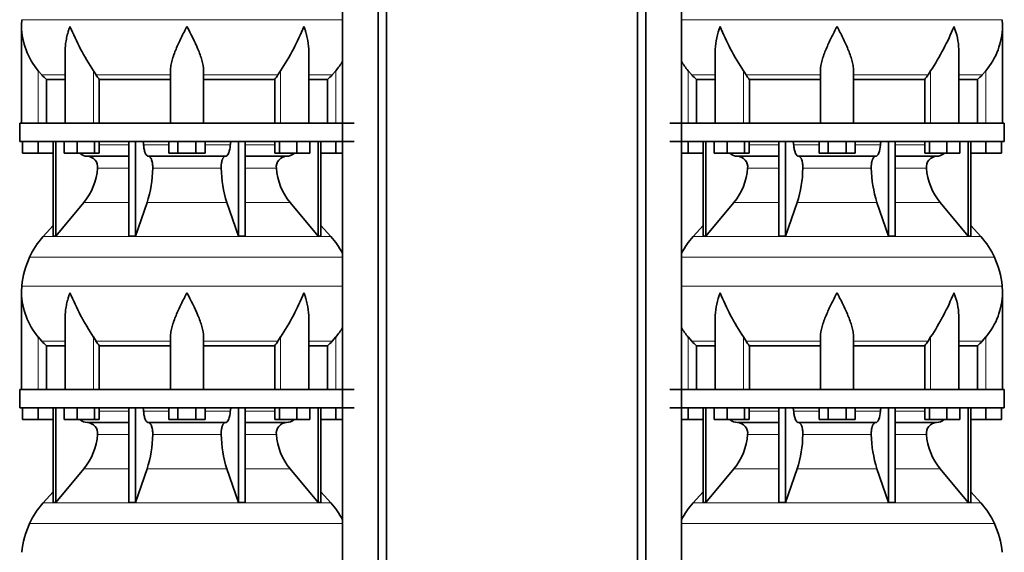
# Model space of a CAD drawing. Header units: millimetres. Extents: x 166 to 773, y -4101 to 2521.
# Tile 27 of 30: x 171 to 707, y 1609 to 1899. Entities that reach past the tile are written whole.
import ezdxf

# ---------------------------------------------------------------- set-up
doc = ezdxf.new("R2010")
doc.units = ezdxf.units.MM
doc.layers.add('LOW_134-20', color=7, linetype='Continuous')
doc.layers.add('VSI134_DIFFUSORE', color=7, linetype='Continuous')

# ---------------------------------------------------------------- blocks, each defined once
blk = doc.blocks.new('SE')
at = {"layer": 'LOW_134-20', "color": 7, "linetype": 'Continuous', "lineweight": 35}
for p, q in [((346.64, 2007.18), (346.64, -909.32)), ((366.02, -909.32), (366.02, 2007.18)), ((370.57, -909.32), (370.57, 2007.18)), ((346.57, 1977.18), (346.57, 1842.18)), ((346.57, 1832.18), (346.57, 1697.18)), ((346.57, 1687.18), (346.57, 1552.18))]:
    blk.add_line(p, q, dxfattribs=at)
at = {"layer": 'VSI134_DIFFUSORE', "color": 4, "linetype": 'Continuous', "lineweight": 9}
for p, q in [((172.18, 1898.54), (346.57, 1898.54)), ((181.01, 1842.18), (181.01, 1870.78)), ((211.09, 1842.18), (211.09, 1870.78)), ((312.92, 1842.18), (312.92, 1870.78)), ((343.01, 1842.18), (343.01, 1870.78)), ((183.02, 1868.48), (195.73, 1868.48)), ((212.52, 1868.48), (253.01, 1868.48)), ((271.01, 1868.48), (311.5, 1868.48)), ((328.28, 1868.48), (340.99, 1868.48)), ((214.21, 1830.41), (230.31, 1830.41)), ((238.43, 1830.41), (252.19, 1830.41)), ((271.82, 1830.41), (285.58, 1830.41)), ((293.7, 1830.41), (309.8, 1830.41)), ((230.31, 1817.64), (213.38, 1817.64)), ((280.62, 1817.64), (243.39, 1817.64)), ((310.63, 1817.64), (293.7, 1817.64)), ((205.86, 1798.94), (230.31, 1798.94)), ((240.28, 1798.94), (283.73, 1798.94)), ((293.7, 1798.94), (318.15, 1798.94)), ((183.71, 1780.43), (340.3, 1780.43)), ((346.57, 1769.17), (176.34, 1769.17)), ((172.18, 1753.54), (346.57, 1753.54)), ((181.01, 1697.18), (181.01, 1725.78)), ((211.09, 1697.18), (211.09, 1725.78)), ((312.92, 1697.18), (312.92, 1725.78)), ((343.01, 1697.18), (343.01, 1725.78)), ((183.02, 1723.48), (195.73, 1723.48)), ((212.52, 1723.48), (253.01, 1723.48)), ((271.01, 1723.48), (311.5, 1723.48)), ((328.28, 1723.48), (340.99, 1723.48)), ((214.21, 1685.41), (230.31, 1685.41)), ((238.43, 1685.41), (252.19, 1685.41)), ((271.82, 1685.41), (285.58, 1685.41)), ((293.7, 1685.41), (309.8, 1685.41)), ((230.31, 1672.64), (213.38, 1672.64)), ((280.62, 1672.64), (243.39, 1672.64)), ((310.63, 1672.64), (293.7, 1672.64)), ((205.86, 1653.94), (230.31, 1653.94)), ((240.28, 1653.94), (283.73, 1653.94)), ((293.7, 1653.94), (318.15, 1653.94)), ((183.71, 1635.43), (340.3, 1635.43)), ((346.57, 1624.17), (176.34, 1624.17))]:
    blk.add_line(p, q, dxfattribs=at)
at = {"layer": 'VSI134_DIFFUSORE', "color": 7, "linetype": 'Continuous', "lineweight": 35}
for p, q in [((172.01, 1894.92), (172.01, 1842.18)), ((195.73, 1881.54), (195.73, 1842.18)), ((328.28, 1842.18), (328.28, 1881.54)), ((183.02, 1868.48), (181.01, 1870.78)), ((212.52, 1868.48), (211.09, 1870.78)), ((253.01, 1842.18), (253.01, 1870.78)), ((271.01, 1842.18), (271.01, 1870.78)), ((312.92, 1870.78), (311.5, 1868.48)), ((343.01, 1870.78), (340.99, 1868.48)), ((185.53, 1866.04), (195.73, 1866.04)), ((185.53, 1842.18), (185.53, 1866.04)), ((214.3, 1866.04), (253.01, 1866.04)), ((214.3, 1842.18), (214.3, 1866.04)), ((271.01, 1866.04), (309.72, 1866.04)), ((309.72, 1866.04), (309.72, 1842.18)), ((328.28, 1866.04), (338.48, 1866.04)), ((338.48, 1866.04), (338.48, 1842.18)), ((353.01, 1842.18), (171.01, 1842.18)), ((171.01, 1842.18), (171.01, 1832.18)), ((171.01, 1832.18), (353.01, 1832.18)), ((172.51, 1825.78), (172.51, 1832.18)), ((172.51, 1825.78), (172.51, 1832.18)), ((181.01, 1825.78), (181.01, 1832.18)), ((189.18, 1832.18), (189.18, 1780.73)), ((190.71, 1832.18), (190.71, 1780.73)), ((195.25, 1825.78), (195.25, 1832.18)), ((202.19, 1825.78), (202.19, 1832.18)), ((211.67, 1825.78), (211.67, 1832.18)), ((214.21, 1825.78), (214.21, 1832.18)), ((230.31, 1832.18), (230.31, 1780.73)), ((234, 1832.18), (234, 1780.73)), ((252.19, 1825.78), (252.19, 1832.18)), ((257.1, 1825.78), (257.1, 1832.18)), ((266.91, 1825.78), (266.91, 1832.18)), ((271.82, 1825.78), (271.82, 1832.18)), ((290.01, 1832.18), (290.01, 1780.73)), ((293.7, 1832.18), (293.7, 1780.73)), ((309.8, 1825.78), (309.8, 1832.18)), ((312.34, 1825.78), (312.34, 1832.18)), ((321.82, 1825.78), (321.82, 1832.18)), ((328.76, 1825.78), (328.76, 1832.18)), ((333.3, 1832.18), (333.3, 1780.73)), ((334.83, 1832.18), (334.83, 1780.73)), ((343.01, 1825.78), (343.01, 1832.18)), ((181.01, 1825.78), (172.51, 1825.78)), ((189.18, 1825.78), (181.01, 1825.78)), ((202.19, 1825.78), (195.25, 1825.78)), ((211.67, 1825.78), (202.19, 1825.78)), ((207.83, 1824.18), (230.31, 1824.18)), ((214.21, 1825.78), (211.67, 1825.78)), ((241.1, 1824.18), (282.91, 1824.18)), ((257.1, 1825.78), (252.19, 1825.78)), ((266.91, 1825.78), (257.1, 1825.78)), ((271.82, 1825.78), (266.91, 1825.78)), ((293.7, 1824.18), (316.18, 1824.18)), ((312.34, 1825.78), (309.8, 1825.78)), ((321.82, 1825.78), (312.34, 1825.78)), ((328.76, 1825.78), (321.82, 1825.78)), ((343.01, 1825.78), (334.83, 1825.78)), ((346.57, 1825.78), (343.01, 1825.78)), ((190.71, 1780.73), (205.86, 1798.94)), ((234, 1780.73), (240.28, 1798.94)), ((283.73, 1798.94), (290.01, 1780.73)), ((318.15, 1798.94), (333.3, 1780.73)), ((189.18, 1786.5), (183.71, 1780.43)), ((340.3, 1780.43), (334.83, 1786.5)), ((189.18, 1780.73), (190.71, 1780.73)), ((230.31, 1780.73), (234, 1780.73)), ((290.01, 1780.73), (293.7, 1780.73)), ((333.3, 1780.73), (334.83, 1780.73)), ((172.01, 1749.92), (172.01, 1697.18)), ((195.73, 1736.54), (195.73, 1697.18)), ((328.28, 1697.18), (328.28, 1736.54)), ((183.02, 1723.48), (181.01, 1725.78)), ((212.52, 1723.48), (211.09, 1725.78)), ((253.01, 1697.18), (253.01, 1725.78)), ((271.01, 1697.18), (271.01, 1725.78)), ((312.92, 1725.78), (311.5, 1723.48)), ((343.01, 1725.78), (340.99, 1723.48)), ((185.53, 1721.04), (195.73, 1721.04)), ((185.53, 1697.18), (185.53, 1721.04)), ((214.3, 1721.04), (253.01, 1721.04)), ((214.3, 1697.18), (214.3, 1721.04)), ((271.01, 1721.04), (309.72, 1721.04)), ((309.72, 1721.04), (309.72, 1697.18)), ((328.28, 1721.04), (338.48, 1721.04)), ((338.48, 1721.04), (338.48, 1697.18)), ((353.01, 1697.18), (171.01, 1697.18)), ((171.01, 1697.18), (171.01, 1687.18)), ((171.01, 1687.18), (353.01, 1687.18)), ((172.51, 1680.78), (172.51, 1687.18)), ((172.51, 1680.78), (172.51, 1687.18)), ((181.01, 1680.78), (181.01, 1687.18)), ((189.18, 1687.18), (189.18, 1635.73)), ((190.71, 1687.18), (190.71, 1635.73)), ((195.25, 1680.78), (195.25, 1687.18)), ((202.19, 1680.78), (202.19, 1687.18)), ((211.67, 1680.78), (211.67, 1687.18)), ((214.21, 1680.78), (214.21, 1687.18)), ((230.31, 1687.18), (230.31, 1635.73)), ((234, 1687.18), (234, 1635.73)), ((252.19, 1680.78), (252.19, 1687.18)), ((257.1, 1680.78), (257.1, 1687.18)), ((266.91, 1680.78), (266.91, 1687.18)), ((271.82, 1680.78), (271.82, 1687.18)), ((290.01, 1687.18), (290.01, 1635.73)), ((293.7, 1687.18), (293.7, 1635.73)), ((309.8, 1680.78), (309.8, 1687.18)), ((312.34, 1680.78), (312.34, 1687.18)), ((321.82, 1680.78), (321.82, 1687.18)), ((328.76, 1680.78), (328.76, 1687.18)), ((333.3, 1687.18), (333.3, 1635.73)), ((334.83, 1687.18), (334.83, 1635.73)), ((343.01, 1680.78), (343.01, 1687.18)), ((181.01, 1680.78), (172.51, 1680.78)), ((189.18, 1680.78), (181.01, 1680.78)), ((202.19, 1680.78), (195.25, 1680.78)), ((211.67, 1680.78), (202.19, 1680.78)), ((207.83, 1679.18), (230.31, 1679.18)), ((214.21, 1680.78), (211.67, 1680.78)), ((241.1, 1679.18), (282.91, 1679.18)), ((257.1, 1680.78), (252.19, 1680.78)), ((266.91, 1680.78), (257.1, 1680.78)), ((271.82, 1680.78), (266.91, 1680.78)), ((293.7, 1679.18), (316.18, 1679.18)), ((312.34, 1680.78), (309.8, 1680.78)), ((321.82, 1680.78), (312.34, 1680.78)), ((328.76, 1680.78), (321.82, 1680.78)), ((343.01, 1680.78), (334.83, 1680.78)), ((346.57, 1680.78), (343.01, 1680.78)), ((190.71, 1635.73), (205.86, 1653.94)), ((234, 1635.73), (240.28, 1653.94)), ((283.73, 1653.94), (290.01, 1635.73)), ((318.15, 1653.94), (333.3, 1635.73)), ((189.18, 1641.5), (183.71, 1635.43)), ((340.3, 1635.43), (334.83, 1641.5)), ((189.18, 1635.73), (190.71, 1635.73)), ((230.31, 1635.73), (234, 1635.73)), ((290.01, 1635.73), (293.7, 1635.73)), ((333.3, 1635.73), (334.83, 1635.73))]:
    blk.add_line(p, q, dxfattribs=at)
for centre, radius, start, end in [((210.51, 1894.91), 38.5, 174.5826, 180.0352), ((210.7, 1895.59), 38.7, 181.0159, 219.8906), ((336.7, 1952.45), 149.83, 202.585, 213.0327), ((201.79, 1944.81), 133.53, 326.3278, 338.0546), ((313.31, 1895.59), 38.7, 320.1094, 329.446), ((245.66, 1890.72), 39.91, 213.8601, 218.2043), ((278.38, 1890.7), 39.88, 321.7938, 326.1418), ((208.06, 1830.86), 6.68, 229.5852, 268.0094), ((207.55, 1818.32), 5.87, 353.3223, 87.2173), ((316.44, 1818.34), 5.85, 92.5772, 186.8833), ((315.95, 1830.86), 6.68, 271.9979, 310.3729), ((180.07, 1820.16), 33.4, 320.5472, 355.6594), ((178.44, 1818.84), 64.97, 342.1602, 358.9354), ((347.08, 1819.09), 66.48, 181.2569, 197.6475), ((344.04, 1820.21), 33.51, 184.3996, 219.3938), ((216.41, 1750.98), 44, 138, 155.5912), ((307.61, 1750.98), 44, 27.6842, 42), ((220.96, 1748.92), 49, 155.5912, 174.5826), ((210.51, 1749.91), 38.5, 174.5826, 180.0352), ((210.7, 1750.59), 38.7, 181.0159, 219.8906), ((336.7, 1807.45), 149.83, 202.585, 213.0327), ((201.79, 1799.81), 133.53, 326.3278, 338.0546), ((313.31, 1750.59), 38.7, 320.1094, 329.446), ((245.66, 1745.72), 39.91, 213.8601, 218.2043), ((278.38, 1745.7), 39.88, 321.7938, 326.1418), ((208.06, 1685.86), 6.68, 229.5852, 268.0094), ((207.55, 1673.32), 5.87, 353.3223, 87.2173), ((316.44, 1673.34), 5.85, 92.5772, 186.8833), ((315.95, 1685.86), 6.68, 271.9979, 310.3729), ((180.07, 1675.16), 33.4, 320.5472, 355.6594), ((178.44, 1673.84), 64.97, 342.1602, 358.9354), ((347.08, 1674.09), 66.48, 181.2569, 197.6475), ((344.04, 1675.21), 33.51, 184.3996, 219.3938), ((216.41, 1605.98), 44, 138, 155.5912), ((307.61, 1605.98), 44, 27.6842, 42), ((220.96, 1603.92), 49, 155.5912, 174.5826)]:
    blk.add_arc(centre, radius, start, end, dxfattribs=at)
for points, knots in [([(198.37, 1894.91), (198.27, 1894.65), (198.18, 1894.39), (198, 1893.86), (197.91, 1893.6), (197.66, 1892.82), (197.5, 1892.3), (197.04, 1890.74), (196.77, 1889.71), (196.32, 1887.63), (196.14, 1886.59), (195.87, 1884.54), (195.78, 1883.52), (195.74, 1882.18), (195.73, 1881.86), (195.73, 1881.53)], [0, 0, 0, 0, 0.03125, 0.03125, 0.0625, 0.0625, 0.125, 0.125, 0.25, 0.25, 0.375, 0.375, 0.5, 0.5, 0.5400162, 0.5400162, 0.5400162, 0.5400162]), ([(262.01, 1894.91), (261.87, 1894.65), (261.74, 1894.39), (261.47, 1893.86), (261.34, 1893.6), (260.94, 1892.82), (260.68, 1892.3), (259.89, 1890.74), (259.38, 1889.71), (258.36, 1887.63), (257.87, 1886.59), (256.92, 1884.54), (256.47, 1883.52), (255.62, 1881.49), (255.23, 1880.48), (254.69, 1878.98), (254.51, 1878.48), (254.19, 1877.48), (254.04, 1876.98), (253.63, 1875.5), (253.41, 1874.53), (253.1, 1872.63), (253.01, 1871.69), (253.01, 1870.78)], [0, 0, 0, 0, 0.03125, 0.03125, 0.0625, 0.0625, 0.125, 0.125, 0.25, 0.25, 0.375, 0.375, 0.5, 0.5, 0.625, 0.625, 0.6875, 0.6875, 0.75, 0.75, 0.875, 0.875, 1, 1, 1, 1]), ([(271.01, 1870.78), (271.01, 1872.61), (270.66, 1874.51), (269.56, 1878.46), (268.81, 1880.47), (266.27, 1886.55), (264.12, 1890.76), (262.01, 1894.91)], [0, 0, 0, 0, 0.25, 0.25, 0.5, 0.5, 1, 1, 1, 1]), ([(328.28, 1881.53), (328.28, 1881.87), (328.27, 1882.21), (328.19, 1884.6), (327.91, 1886.64), (327.23, 1889.72), (326.97, 1890.75), (326.52, 1892.3), (326.35, 1892.82), (326.1, 1893.6), (325.97, 1893.99), (325.83, 1894.39), (325.74, 1894.65), (325.69, 1894.78), (325.65, 1894.91)], [0.4588627, 0.4588627, 0.4588627, 0.4588627, 0.5, 0.5, 0.75, 0.75, 0.875, 0.875, 0.9375, 0.9375, 0.96875, 0.984375, 0.984375, 1, 1, 1, 1]), ([(237.67, 1832.18), (237.72, 1832.18), (237.76, 1832.17), (237.86, 1832.13), (237.9, 1832.1), (238.03, 1831.97), (238.11, 1831.84), (238.25, 1831.51), (238.31, 1831.32), (238.39, 1830.89), (238.42, 1830.65), (238.43, 1830.41)], [0, 0, 0, 0, 0.125, 0.125, 0.25, 0.25, 0.5, 0.5, 0.75, 0.75, 1, 1, 1, 1]), ([(285.58, 1830.41), (285.59, 1830.65), (285.62, 1830.88), (285.68, 1831.21), (285.71, 1831.31), (285.76, 1831.5), (285.79, 1831.59), (285.86, 1831.76), (285.9, 1831.83), (285.98, 1831.95), (286.02, 1832.01), (286.11, 1832.1), (286.15, 1832.13), (286.25, 1832.17), (286.29, 1832.18), (286.34, 1832.18)], [0, 0, 0, 0, 0.25, 0.25, 0.375, 0.375, 0.5, 0.5, 0.625, 0.625, 0.75, 0.75, 0.875, 0.875, 1, 1, 1, 1]), ([(241.1, 1824.18), (240.93, 1824.18), (240.77, 1824.22), (240.53, 1824.34), (240.45, 1824.39), (240.29, 1824.5), (240.22, 1824.57), (239.99, 1824.79), (239.84, 1824.98), (239.56, 1825.43), (239.43, 1825.68), (239.19, 1826.24), (239.08, 1826.56), (238.88, 1827.23), (238.79, 1827.59), (238.64, 1828.34), (238.58, 1828.74), (238.48, 1829.56), (238.45, 1829.98), (238.43, 1830.41)], [0, 0, 0, 0, 0.125, 0.125, 0.1875, 0.1875, 0.25, 0.25, 0.375, 0.375, 0.5, 0.5, 0.625, 0.625, 0.75, 0.75, 0.875, 0.875, 1, 1, 1, 1]), ([(285.58, 1830.41), (285.5, 1828.7), (285.19, 1827.1), (284.21, 1824.83), (283.56, 1824.18), (282.91, 1824.18)], [0, 0, 0, 0, 0.5, 0.5, 1, 1, 1, 1]), ([(241.1, 1824.18), (241.18, 1824.18), (241.26, 1824.17), (241.42, 1824.13), (241.49, 1824.1), (241.73, 1823.97), (241.88, 1823.84), (242.17, 1823.5), (242.31, 1823.3), (242.5, 1822.94), (242.57, 1822.81), (242.69, 1822.53), (242.74, 1822.38), (242.9, 1821.92), (243, 1821.59), (243.12, 1821.05), (243.16, 1820.87), (243.22, 1820.49), (243.25, 1820.3), (243.33, 1819.71), (243.37, 1819.3), (243.41, 1818.47), (243.41, 1818.05), (243.39, 1817.64)], [0, 0, 0, 0, 0.0625, 0.0625, 0.125, 0.125, 0.25, 0.25, 0.375, 0.375, 0.4375, 0.4375, 0.5, 0.5, 0.625, 0.625, 0.6875, 0.6875, 0.75, 0.75, 0.875, 0.875, 1, 1, 1, 1]), ([(280.62, 1817.64), (280.6, 1818.05), (280.61, 1818.47), (280.63, 1819.09), (280.65, 1819.29), (280.68, 1819.7), (280.71, 1819.9), (280.78, 1820.49), (280.85, 1820.87), (280.97, 1821.41), (281.02, 1821.58), (281.11, 1821.92), (281.21, 1822.24), (281.32, 1822.53), (281.44, 1822.8), (281.51, 1822.94), (281.7, 1823.3), (281.84, 1823.51), (282.13, 1823.84), (282.29, 1823.97), (282.6, 1824.14), (282.75, 1824.18), (282.91, 1824.18)], [0, 0, 0, 0, 0.125, 0.125, 0.1875, 0.1875, 0.25, 0.25, 0.375, 0.375, 0.4375, 0.4375, 0.5, 0.5625, 0.5625, 0.625, 0.625, 0.75, 0.75, 0.875, 0.875, 1, 1, 1, 1]), ([(198.37, 1749.91), (198.27, 1749.65), (198.18, 1749.39), (198, 1748.86), (197.91, 1748.6), (197.66, 1747.82), (197.5, 1747.3), (197.04, 1745.74), (196.77, 1744.71), (196.32, 1742.63), (196.14, 1741.59), (195.87, 1739.54), (195.78, 1738.52), (195.74, 1737.18), (195.73, 1736.86), (195.73, 1736.53)], [0, 0, 0, 0, 0.03125, 0.03125, 0.0625, 0.0625, 0.125, 0.125, 0.25, 0.25, 0.375, 0.375, 0.5, 0.5, 0.5400162, 0.5400162, 0.5400162, 0.5400162]), ([(262.01, 1749.91), (261.87, 1749.65), (261.74, 1749.39), (261.47, 1748.86), (261.34, 1748.6), (260.94, 1747.82), (260.68, 1747.3), (259.89, 1745.74), (259.38, 1744.71), (258.36, 1742.63), (257.87, 1741.59), (256.92, 1739.54), (256.47, 1738.52), (255.62, 1736.49), (255.23, 1735.48), (254.69, 1733.98), (254.51, 1733.48), (254.19, 1732.48), (254.04, 1731.98), (253.63, 1730.5), (253.41, 1729.53), (253.1, 1727.63), (253.01, 1726.69), (253.01, 1725.78)], [0, 0, 0, 0, 0.03125, 0.03125, 0.0625, 0.0625, 0.125, 0.125, 0.25, 0.25, 0.375, 0.375, 0.5, 0.5, 0.625, 0.625, 0.6875, 0.6875, 0.75, 0.75, 0.875, 0.875, 1, 1, 1, 1]), ([(271.01, 1725.78), (271.01, 1727.61), (270.66, 1729.51), (269.56, 1733.46), (268.81, 1735.47), (266.27, 1741.55), (264.12, 1745.76), (262.01, 1749.91)], [0, 0, 0, 0, 0.25, 0.25, 0.5, 0.5, 1, 1, 1, 1]), ([(328.28, 1736.53), (328.28, 1736.87), (328.27, 1737.21), (328.19, 1739.6), (327.91, 1741.64), (327.23, 1744.72), (326.97, 1745.75), (326.52, 1747.3), (326.35, 1747.82), (326.1, 1748.6), (325.97, 1748.99), (325.83, 1749.39), (325.74, 1749.65), (325.69, 1749.78), (325.65, 1749.91)], [0.4588627, 0.4588627, 0.4588627, 0.4588627, 0.5, 0.5, 0.75, 0.75, 0.875, 0.875, 0.9375, 0.9375, 0.96875, 0.984375, 0.984375, 1, 1, 1, 1]), ([(237.67, 1687.18), (237.72, 1687.18), (237.76, 1687.17), (237.86, 1687.13), (237.9, 1687.1), (238.03, 1686.97), (238.11, 1686.84), (238.25, 1686.51), (238.31, 1686.32), (238.39, 1685.89), (238.42, 1685.65), (238.43, 1685.41)], [0, 0, 0, 0, 0.125, 0.125, 0.25, 0.25, 0.5, 0.5, 0.75, 0.75, 1, 1, 1, 1]), ([(241.1, 1679.18), (240.93, 1679.18), (240.77, 1679.22), (240.53, 1679.34), (240.45, 1679.39), (240.29, 1679.5), (240.22, 1679.57), (239.99, 1679.79), (239.84, 1679.98), (239.56, 1680.43), (239.43, 1680.68), (239.19, 1681.24), (239.08, 1681.56), (238.88, 1682.23), (238.79, 1682.59), (238.64, 1683.34), (238.58, 1683.74), (238.48, 1684.56), (238.45, 1684.98), (238.43, 1685.41)], [0, 0, 0, 0, 0.125, 0.125, 0.1875, 0.1875, 0.25, 0.25, 0.375, 0.375, 0.5, 0.5, 0.625, 0.625, 0.75, 0.75, 0.875, 0.875, 1, 1, 1, 1]), ([(285.58, 1685.41), (285.5, 1683.7), (285.19, 1682.1), (284.21, 1679.83), (283.56, 1679.18), (282.91, 1679.18)], [0, 0, 0, 0, 0.5, 0.5, 1, 1, 1, 1]), ([(285.58, 1685.41), (285.59, 1685.65), (285.62, 1685.88), (285.68, 1686.21), (285.71, 1686.31), (285.76, 1686.5), (285.79, 1686.59), (285.86, 1686.76), (285.9, 1686.83), (285.98, 1686.95), (286.02, 1687.01), (286.11, 1687.1), (286.15, 1687.13), (286.25, 1687.17), (286.29, 1687.18), (286.34, 1687.18)], [0, 0, 0, 0, 0.25, 0.25, 0.375, 0.375, 0.5, 0.5, 0.625, 0.625, 0.75, 0.75, 0.875, 0.875, 1, 1, 1, 1]), ([(241.1, 1679.18), (241.18, 1679.18), (241.26, 1679.17), (241.42, 1679.13), (241.49, 1679.1), (241.73, 1678.97), (241.88, 1678.84), (242.17, 1678.5), (242.31, 1678.3), (242.5, 1677.94), (242.57, 1677.81), (242.69, 1677.53), (242.74, 1677.38), (242.9, 1676.92), (243, 1676.59), (243.12, 1676.05), (243.16, 1675.87), (243.22, 1675.49), (243.25, 1675.3), (243.33, 1674.71), (243.37, 1674.3), (243.41, 1673.47), (243.41, 1673.05), (243.39, 1672.64)], [0, 0, 0, 0, 0.0625, 0.0625, 0.125, 0.125, 0.25, 0.25, 0.375, 0.375, 0.4375, 0.4375, 0.5, 0.5, 0.625, 0.625, 0.6875, 0.6875, 0.75, 0.75, 0.875, 0.875, 1, 1, 1, 1]), ([(280.62, 1672.64), (280.6, 1673.05), (280.61, 1673.47), (280.63, 1674.09), (280.65, 1674.29), (280.68, 1674.7), (280.71, 1674.9), (280.78, 1675.49), (280.85, 1675.87), (280.97, 1676.41), (281.02, 1676.58), (281.11, 1676.92), (281.21, 1677.24), (281.32, 1677.53), (281.44, 1677.8), (281.51, 1677.94), (281.7, 1678.3), (281.84, 1678.51), (282.13, 1678.84), (282.29, 1678.97), (282.6, 1679.14), (282.75, 1679.18), (282.91, 1679.18)], [0, 0, 0, 0, 0.125, 0.125, 0.1875, 0.1875, 0.25, 0.25, 0.375, 0.375, 0.4375, 0.4375, 0.5, 0.5625, 0.5625, 0.625, 0.625, 0.75, 0.75, 0.875, 0.875, 1, 1, 1, 1])]:
    blk.add_open_spline(points, degree=3, knots=knots, dxfattribs=at)
for points in [[(185.53, 1866.04), (184.66, 1866.82), (183.82, 1867.64), (183.02, 1868.48)], [(340.99, 1868.48), (340.19, 1867.64), (339.35, 1866.82), (338.48, 1866.04)], [(185.53, 1721.04), (184.66, 1721.82), (183.82, 1722.64), (183.02, 1723.48)], [(340.99, 1723.48), (340.19, 1722.64), (339.35, 1721.82), (338.48, 1721.04)]]:
    blk.add_open_spline(points, degree=3, dxfattribs=at)
blk = doc.blocks.new('SE3')
at = {"layer": 'LOW_134-20', "color": 7, "linetype": 'Continuous', "lineweight": 35}
for p, q in [((507.09, -909.32), (507.09, 2007.18)), ((511.64, -909.32), (511.64, 2007.18)), ((531.03, 2007.18), (531.03, -909.32)), ((531.1, 1977.18), (531.1, 1842.18)), ((531.1, 1832.18), (531.1, 1697.18)), ((531.1, 1687.18), (531.1, 1552.18))]:
    blk.add_line(p, q, dxfattribs=at)
at = {"layer": 'VSI134_DIFFUSORE', "color": 4, "linetype": 'Continuous', "lineweight": 9}
for p, q in [((531.1, 1898.54), (705.49, 1898.54)), ((534.66, 1842.18), (534.66, 1870.78)), ((564.75, 1842.18), (564.75, 1870.78)), ((666.57, 1842.18), (666.57, 1870.78)), ((696.66, 1842.18), (696.66, 1870.78)), ((549.38, 1868.48), (536.67, 1868.48)), ((606.66, 1868.48), (566.17, 1868.48)), ((624.66, 1868.48), (665.15, 1868.48)), ((681.94, 1868.48), (694.65, 1868.48)), ((567.87, 1830.41), (583.96, 1830.41)), ((592.09, 1830.41), (605.85, 1830.41)), ((625.48, 1830.41), (639.23, 1830.41)), ((647.36, 1830.41), (663.46, 1830.41)), ((583.96, 1817.64), (567.03, 1817.64)), ((634.27, 1817.64), (597.05, 1817.64)), ((664.29, 1817.64), (647.36, 1817.64)), ((559.52, 1798.94), (583.96, 1798.94)), ((593.94, 1798.94), (637.38, 1798.94)), ((647.36, 1798.94), (671.8, 1798.94)), ((537.36, 1780.43), (693.96, 1780.43)), ((701.33, 1769.17), (531.1, 1769.17)), ((531.1, 1753.54), (705.49, 1753.54)), ((534.66, 1697.18), (534.66, 1725.78)), ((564.75, 1697.18), (564.75, 1725.78)), ((666.57, 1697.18), (666.57, 1725.78)), ((696.66, 1697.18), (696.66, 1725.78)), ((549.38, 1723.48), (536.67, 1723.48)), ((606.66, 1723.48), (566.17, 1723.48)), ((624.66, 1723.48), (665.15, 1723.48)), ((681.94, 1723.48), (694.65, 1723.48)), ((567.87, 1685.41), (583.96, 1685.41)), ((592.09, 1685.41), (605.85, 1685.41)), ((625.48, 1685.41), (639.23, 1685.41)), ((647.36, 1685.41), (663.46, 1685.41)), ((583.96, 1672.64), (567.03, 1672.64)), ((634.27, 1672.64), (597.05, 1672.64)), ((664.29, 1672.64), (647.36, 1672.64)), ((559.52, 1653.94), (583.96, 1653.94)), ((593.94, 1653.94), (637.38, 1653.94)), ((647.36, 1653.94), (671.8, 1653.94)), ((537.36, 1635.43), (693.96, 1635.43)), ((701.33, 1624.17), (531.1, 1624.17))]:
    blk.add_line(p, q, dxfattribs=at)
at = {"layer": 'VSI134_DIFFUSORE', "color": 7, "linetype": 'Continuous', "lineweight": 35}
for p, q in [((705.66, 1842.18), (705.66, 1894.92)), ((549.38, 1881.54), (549.38, 1842.18)), ((681.94, 1842.18), (681.94, 1881.54)), ((536.67, 1868.48), (534.66, 1870.78)), ((566.17, 1868.48), (564.75, 1870.78)), ((606.66, 1842.18), (606.66, 1870.78)), ((624.66, 1842.18), (624.66, 1870.78)), ((666.57, 1870.78), (665.15, 1868.48)), ((696.66, 1870.78), (694.65, 1868.48)), ((539.19, 1866.04), (549.38, 1866.04)), ((539.19, 1842.18), (539.19, 1866.04)), ((567.95, 1866.04), (606.66, 1866.04)), ((567.95, 1842.18), (567.95, 1866.04)), ((624.66, 1866.04), (663.37, 1866.04)), ((663.37, 1866.04), (663.37, 1842.18)), ((681.94, 1866.04), (692.13, 1866.04)), ((692.13, 1866.04), (692.13, 1842.18)), ((706.66, 1842.18), (524.66, 1842.18)), ((706.66, 1832.18), (706.66, 1842.18)), ((524.66, 1832.18), (706.66, 1832.18)), ((534.66, 1825.78), (534.66, 1832.18)), ((542.83, 1832.18), (542.83, 1780.73)), ((544.36, 1832.18), (544.36, 1780.73)), ((548.9, 1825.78), (548.9, 1832.18)), ((555.84, 1825.78), (555.84, 1832.18)), ((565.32, 1825.78), (565.32, 1832.18)), ((567.87, 1825.78), (567.87, 1832.18)), ((583.96, 1832.18), (583.96, 1780.73)), ((587.66, 1832.18), (587.66, 1780.73)), ((605.85, 1825.78), (605.85, 1832.18)), ((610.75, 1825.78), (610.75, 1832.18)), ((620.57, 1825.78), (620.57, 1832.18)), ((625.48, 1825.78), (625.48, 1832.18)), ((643.66, 1832.18), (643.66, 1780.73)), ((647.36, 1832.18), (647.36, 1780.73)), ((663.46, 1825.78), (663.46, 1832.18)), ((666, 1825.78), (666, 1832.18)), ((675.48, 1825.78), (675.48, 1832.18)), ((682.42, 1825.78), (682.42, 1832.18)), ((686.96, 1832.18), (686.96, 1780.73)), ((688.49, 1832.18), (688.49, 1780.73)), ((696.66, 1825.78), (696.66, 1832.18)), ((705.16, 1825.78), (705.16, 1832.18)), ((534.66, 1825.78), (531.1, 1825.78)), ((542.83, 1825.78), (534.66, 1825.78)), ((555.84, 1825.78), (548.9, 1825.78)), ((565.32, 1825.78), (555.84, 1825.78)), ((561.49, 1824.18), (583.96, 1824.18)), ((567.87, 1825.78), (565.32, 1825.78)), ((594.75, 1824.18), (636.57, 1824.18)), ((610.75, 1825.78), (605.85, 1825.78)), ((620.57, 1825.78), (610.75, 1825.78)), ((625.48, 1825.78), (620.57, 1825.78)), ((647.36, 1824.18), (669.83, 1824.18)), ((666, 1825.78), (663.46, 1825.78)), ((675.48, 1825.78), (666, 1825.78)), ((682.42, 1825.78), (675.48, 1825.78)), ((696.66, 1825.78), (688.49, 1825.78)), ((705.16, 1825.78), (696.66, 1825.78)), ((544.36, 1780.73), (559.52, 1798.94)), ((587.66, 1780.73), (593.94, 1798.94)), ((637.38, 1798.94), (643.66, 1780.73)), ((671.8, 1798.94), (686.96, 1780.73)), ((542.83, 1786.5), (537.36, 1780.43)), ((693.96, 1780.43), (688.49, 1786.5)), ((542.83, 1780.73), (544.36, 1780.73)), ((583.96, 1780.73), (587.66, 1780.73)), ((643.66, 1780.73), (647.36, 1780.73)), ((686.96, 1780.73), (688.49, 1780.73)), ((705.66, 1697.18), (705.66, 1749.92)), ((549.38, 1736.54), (549.38, 1697.18)), ((681.94, 1697.18), (681.94, 1736.54)), ((536.67, 1723.48), (534.66, 1725.78)), ((566.17, 1723.48), (564.75, 1725.78)), ((606.66, 1697.18), (606.66, 1725.78)), ((624.66, 1697.18), (624.66, 1725.78)), ((666.57, 1725.78), (665.15, 1723.48)), ((696.66, 1725.78), (694.65, 1723.48)), ((539.19, 1721.04), (549.38, 1721.04)), ((539.19, 1697.18), (539.19, 1721.04)), ((567.95, 1721.04), (606.66, 1721.04)), ((567.95, 1697.18), (567.95, 1721.04)), ((624.66, 1721.04), (663.37, 1721.04)), ((663.37, 1721.04), (663.37, 1697.18)), ((681.94, 1721.04), (692.13, 1721.04)), ((692.13, 1721.04), (692.13, 1697.18)), ((706.66, 1697.18), (524.66, 1697.18)), ((706.66, 1687.18), (706.66, 1697.18)), ((524.66, 1687.18), (706.66, 1687.18)), ((534.66, 1680.78), (534.66, 1687.18)), ((542.83, 1687.18), (542.83, 1635.73)), ((544.36, 1687.18), (544.36, 1635.73)), ((548.9, 1680.78), (548.9, 1687.18)), ((555.84, 1680.78), (555.84, 1687.18)), ((565.32, 1680.78), (565.32, 1687.18)), ((567.87, 1680.78), (567.87, 1687.18)), ((583.96, 1687.18), (583.96, 1635.73)), ((587.66, 1687.18), (587.66, 1635.73)), ((605.85, 1680.78), (605.85, 1687.18)), ((610.75, 1680.78), (610.75, 1687.18)), ((620.57, 1680.78), (620.57, 1687.18)), ((625.48, 1680.78), (625.48, 1687.18)), ((643.66, 1687.18), (643.66, 1635.73)), ((647.36, 1687.18), (647.36, 1635.73)), ((663.46, 1680.78), (663.46, 1687.18)), ((666, 1680.78), (666, 1687.18)), ((675.48, 1680.78), (675.48, 1687.18)), ((682.42, 1680.78), (682.42, 1687.18)), ((686.96, 1687.18), (686.96, 1635.73)), ((688.49, 1687.18), (688.49, 1635.73)), ((696.66, 1680.78), (696.66, 1687.18)), ((705.16, 1680.78), (705.16, 1687.18)), ((534.66, 1680.78), (531.1, 1680.78)), ((542.83, 1680.78), (534.66, 1680.78)), ((555.84, 1680.78), (548.9, 1680.78)), ((565.32, 1680.78), (555.84, 1680.78)), ((561.49, 1679.18), (583.96, 1679.18)), ((567.87, 1680.78), (565.32, 1680.78)), ((594.75, 1679.18), (636.57, 1679.18)), ((610.75, 1680.78), (605.85, 1680.78)), ((620.57, 1680.78), (610.75, 1680.78)), ((625.48, 1680.78), (620.57, 1680.78)), ((647.36, 1679.18), (669.83, 1679.18)), ((666, 1680.78), (663.46, 1680.78)), ((675.48, 1680.78), (666, 1680.78)), ((682.42, 1680.78), (675.48, 1680.78)), ((696.66, 1680.78), (688.49, 1680.78)), ((705.16, 1680.78), (696.66, 1680.78)), ((544.36, 1635.73), (559.52, 1653.94)), ((587.66, 1635.73), (593.94, 1653.94)), ((637.38, 1653.94), (643.66, 1635.73)), ((671.8, 1653.94), (686.96, 1635.73)), ((542.83, 1641.5), (537.36, 1635.43)), ((693.96, 1635.43), (688.49, 1641.5)), ((542.83, 1635.73), (544.36, 1635.73)), ((583.96, 1635.73), (587.66, 1635.73)), ((643.66, 1635.73), (647.36, 1635.73)), ((686.96, 1635.73), (688.49, 1635.73))]:
    blk.add_line(p, q, dxfattribs=at)
for centre, radius, start, end in [((667.16, 1894.91), 38.5, 359.9861, 5.4174), ((677.84, 1945.85), 135.74, 202.0412, 213.5763), ((553.48, 1945.85), 135.74, 326.4237, 337.9588), ((666.97, 1895.59), 38.7, 320.1094, 358.9842), ((564.35, 1895.59), 38.7, 210.5496, 219.8906), ((599.28, 1890.7), 39.88, 213.8582, 218.2062), ((632.04, 1890.7), 39.88, 321.7938, 326.1418), ((561.72, 1830.86), 6.68, 229.5852, 268.0094), ((561.2, 1818.32), 5.87, 353.3223, 87.2173), ((670.1, 1818.34), 5.85, 92.5772, 186.8833), ((669.6, 1830.86), 6.68, 271.9979, 310.3729), ((533.73, 1820.16), 33.4, 320.5472, 355.6594), ((532.09, 1818.84), 64.97, 342.1602, 358.9354), ((700.74, 1819.09), 66.48, 181.2569, 197.6475), ((697.7, 1820.21), 33.51, 184.3996, 219.3938), ((570.06, 1750.98), 44, 138, 152.3158), ((661.26, 1750.98), 44, 24.4088, 42), ((656.71, 1748.92), 49, 5.4174, 24.4088), ((667.16, 1749.91), 38.5, 359.9861, 5.4174), ((677.84, 1800.85), 135.74, 202.0412, 213.5763), ((553.48, 1800.85), 135.74, 326.4237, 337.9588), ((666.97, 1750.59), 38.7, 320.1094, 358.9842), ((564.35, 1750.59), 38.7, 210.5496, 219.8906), ((599.28, 1745.7), 39.88, 213.8582, 218.2062), ((632.04, 1745.7), 39.88, 321.7938, 326.1418), ((561.72, 1685.86), 6.68, 229.5852, 268.0094), ((561.2, 1673.32), 5.87, 353.3223, 87.2173), ((670.1, 1673.34), 5.85, 92.5772, 186.8833), ((669.6, 1685.86), 6.68, 271.9979, 310.3729), ((533.73, 1675.16), 33.4, 320.5472, 355.6594), ((532.09, 1673.84), 64.97, 342.1602, 358.9354), ((700.74, 1674.09), 66.48, 181.2569, 197.6475), ((697.7, 1675.21), 33.51, 184.3996, 219.3938), ((570.06, 1605.98), 44, 138, 152.3158), ((661.26, 1605.98), 44, 24.4088, 42), ((656.71, 1603.92), 49, 5.4174, 24.4088)]:
    blk.add_arc(centre, radius, start, end, dxfattribs=at)
for points, knots in [([(549.38, 1881.53), (549.38, 1881.85), (549.39, 1882.18), (549.54, 1886.55), (550.53, 1890.76), (552.02, 1894.91)], [0.4601729, 0.4601729, 0.4601729, 0.4601729, 0.5, 0.5, 1, 1, 1, 1]), ([(606.66, 1870.78), (606.66, 1872.61), (607.02, 1874.55), (608.12, 1878.49), (608.86, 1880.5), (610.58, 1884.6), (611.54, 1886.64), (613.04, 1889.72), (613.55, 1890.75), (614.6, 1892.82), (615.13, 1893.88), (615.66, 1894.91)], [0, 0, 0, 0, 0.25, 0.25, 0.5, 0.5, 0.75, 0.75, 0.875, 0.875, 1, 1, 1, 1]), ([(624.66, 1870.78), (624.66, 1871.69), (624.57, 1872.63), (624.26, 1874.53), (624.04, 1875.5), (623.62, 1876.98), (623.47, 1877.48), (623.15, 1878.48), (622.98, 1878.98), (622.44, 1880.48), (622.04, 1881.49), (621.2, 1883.52), (620.74, 1884.54), (619.8, 1886.59), (619.3, 1887.63), (618.29, 1889.71), (617.77, 1890.74), (616.99, 1892.3), (616.72, 1892.82), (616.32, 1893.6), (616.19, 1893.86), (615.93, 1894.39), (615.79, 1894.65), (615.66, 1894.91)], [0, 0, 0, 0, 0.125, 0.125, 0.25, 0.25, 0.3125, 0.3125, 0.375, 0.375, 0.5, 0.5, 0.625, 0.625, 0.75, 0.75, 0.875, 0.875, 0.9375, 0.9375, 0.96875, 0.96875, 1, 1, 1, 1]), ([(681.94, 1881.53), (681.94, 1881.85), (681.93, 1882.18), (681.78, 1886.55), (680.79, 1890.76), (679.3, 1894.91)], [0.4601729, 0.4601729, 0.4601729, 0.4601729, 0.5, 0.5, 1, 1, 1, 1]), ([(591.33, 1832.18), (591.37, 1832.18), (591.42, 1832.17), (591.51, 1832.13), (591.56, 1832.1), (591.69, 1831.97), (591.77, 1831.84), (591.91, 1831.51), (591.96, 1831.32), (592.05, 1830.89), (592.08, 1830.65), (592.09, 1830.41)], [0, 0, 0, 0, 0.125, 0.125, 0.25, 0.25, 0.5, 0.5, 0.75, 0.75, 1, 1, 1, 1]), ([(639.23, 1830.41), (639.24, 1830.65), (639.27, 1830.88), (639.33, 1831.21), (639.36, 1831.31), (639.42, 1831.5), (639.45, 1831.59), (639.52, 1831.76), (639.56, 1831.83), (639.63, 1831.95), (639.68, 1832.01), (639.76, 1832.1), (639.81, 1832.13), (639.9, 1832.17), (639.95, 1832.18), (639.99, 1832.18)], [0, 0, 0, 0, 0.25, 0.25, 0.375, 0.375, 0.5, 0.5, 0.625, 0.625, 0.75, 0.75, 0.875, 0.875, 1, 1, 1, 1]), ([(594.75, 1824.18), (594.59, 1824.18), (594.43, 1824.22), (594.19, 1824.34), (594.11, 1824.39), (593.95, 1824.5), (593.87, 1824.57), (593.64, 1824.79), (593.5, 1824.98), (593.22, 1825.43), (593.09, 1825.68), (592.85, 1826.24), (592.73, 1826.56), (592.53, 1827.23), (592.45, 1827.59), (592.3, 1828.34), (592.23, 1828.74), (592.14, 1829.56), (592.11, 1829.98), (592.09, 1830.41)], [0, 0, 0, 0, 0.125, 0.125, 0.1875, 0.1875, 0.25, 0.25, 0.375, 0.375, 0.5, 0.5, 0.625, 0.625, 0.75, 0.75, 0.875, 0.875, 1, 1, 1, 1]), ([(639.23, 1830.41), (639.16, 1828.7), (638.84, 1827.1), (637.87, 1824.83), (637.22, 1824.18), (636.57, 1824.18)], [0, 0, 0, 0, 0.5, 0.5, 1, 1, 1, 1]), ([(594.75, 1824.18), (594.83, 1824.18), (594.91, 1824.17), (595.07, 1824.13), (595.15, 1824.1), (595.38, 1823.97), (595.53, 1823.84), (595.83, 1823.5), (595.96, 1823.3), (596.16, 1822.94), (596.22, 1822.81), (596.34, 1822.53), (596.4, 1822.38), (596.56, 1821.92), (596.65, 1821.59), (596.78, 1821.05), (596.81, 1820.87), (596.88, 1820.49), (596.91, 1820.3), (596.99, 1819.71), (597.02, 1819.3), (597.06, 1818.47), (597.06, 1818.05), (597.05, 1817.64)], [0, 0, 0, 0, 0.0625, 0.0625, 0.125, 0.125, 0.25, 0.25, 0.375, 0.375, 0.4375, 0.4375, 0.5, 0.5, 0.625, 0.625, 0.6875, 0.6875, 0.75, 0.75, 0.875, 0.875, 1, 1, 1, 1]), ([(634.27, 1817.64), (634.26, 1818.05), (634.26, 1818.47), (634.29, 1819.09), (634.3, 1819.29), (634.34, 1819.7), (634.36, 1819.9), (634.44, 1820.49), (634.5, 1820.87), (634.63, 1821.41), (634.67, 1821.58), (634.77, 1821.92), (634.87, 1822.24), (634.98, 1822.53), (635.1, 1822.8), (635.16, 1822.94), (635.36, 1823.3), (635.5, 1823.51), (635.79, 1823.84), (635.94, 1823.97), (636.25, 1824.14), (636.41, 1824.18), (636.57, 1824.18)], [0, 0, 0, 0, 0.125, 0.125, 0.1875, 0.1875, 0.25, 0.25, 0.375, 0.375, 0.4375, 0.4375, 0.5, 0.5625, 0.5625, 0.625, 0.625, 0.75, 0.75, 0.875, 0.875, 1, 1, 1, 1]), ([(549.38, 1736.53), (549.38, 1736.85), (549.39, 1737.18), (549.54, 1741.55), (550.53, 1745.76), (552.02, 1749.91)], [0.4601729, 0.4601729, 0.4601729, 0.4601729, 0.5, 0.5, 1, 1, 1, 1]), ([(606.66, 1725.78), (606.66, 1727.61), (607.02, 1729.55), (608.12, 1733.49), (608.86, 1735.5), (610.58, 1739.6), (611.54, 1741.64), (613.04, 1744.72), (613.55, 1745.75), (614.6, 1747.82), (615.13, 1748.88), (615.66, 1749.91)], [0, 0, 0, 0, 0.25, 0.25, 0.5, 0.5, 0.75, 0.75, 0.875, 0.875, 1, 1, 1, 1]), ([(624.66, 1725.78), (624.66, 1726.69), (624.57, 1727.63), (624.26, 1729.53), (624.04, 1730.5), (623.62, 1731.98), (623.47, 1732.48), (623.15, 1733.48), (622.98, 1733.98), (622.44, 1735.48), (622.04, 1736.49), (621.2, 1738.52), (620.74, 1739.54), (619.8, 1741.59), (619.3, 1742.63), (618.29, 1744.71), (617.77, 1745.74), (616.99, 1747.3), (616.72, 1747.82), (616.32, 1748.6), (616.19, 1748.86), (615.93, 1749.39), (615.79, 1749.65), (615.66, 1749.91)], [0, 0, 0, 0, 0.125, 0.125, 0.25, 0.25, 0.3125, 0.3125, 0.375, 0.375, 0.5, 0.5, 0.625, 0.625, 0.75, 0.75, 0.875, 0.875, 0.9375, 0.9375, 0.96875, 0.96875, 1, 1, 1, 1]), ([(681.94, 1736.53), (681.94, 1736.85), (681.93, 1737.18), (681.78, 1741.55), (680.79, 1745.76), (679.3, 1749.91)], [0.4601729, 0.4601729, 0.4601729, 0.4601729, 0.5, 0.5, 1, 1, 1, 1]), ([(591.33, 1687.18), (591.37, 1687.18), (591.42, 1687.17), (591.51, 1687.13), (591.56, 1687.1), (591.69, 1686.97), (591.77, 1686.84), (591.91, 1686.51), (591.96, 1686.32), (592.05, 1685.89), (592.08, 1685.65), (592.09, 1685.41)], [0, 0, 0, 0, 0.125, 0.125, 0.25, 0.25, 0.5, 0.5, 0.75, 0.75, 1, 1, 1, 1]), ([(594.75, 1679.18), (594.59, 1679.18), (594.43, 1679.22), (594.19, 1679.34), (594.11, 1679.39), (593.95, 1679.5), (593.87, 1679.57), (593.64, 1679.79), (593.5, 1679.98), (593.22, 1680.43), (593.09, 1680.68), (592.85, 1681.24), (592.73, 1681.56), (592.53, 1682.23), (592.45, 1682.59), (592.3, 1683.34), (592.23, 1683.74), (592.14, 1684.56), (592.11, 1684.98), (592.09, 1685.41)], [0, 0, 0, 0, 0.125, 0.125, 0.1875, 0.1875, 0.25, 0.25, 0.375, 0.375, 0.5, 0.5, 0.625, 0.625, 0.75, 0.75, 0.875, 0.875, 1, 1, 1, 1]), ([(639.23, 1685.41), (639.16, 1683.7), (638.84, 1682.1), (637.87, 1679.83), (637.22, 1679.18), (636.57, 1679.18)], [0, 0, 0, 0, 0.5, 0.5, 1, 1, 1, 1]), ([(639.23, 1685.41), (639.24, 1685.65), (639.27, 1685.88), (639.33, 1686.21), (639.36, 1686.31), (639.42, 1686.5), (639.45, 1686.59), (639.52, 1686.76), (639.56, 1686.83), (639.63, 1686.95), (639.68, 1687.01), (639.76, 1687.1), (639.81, 1687.13), (639.9, 1687.17), (639.95, 1687.18), (639.99, 1687.18)], [0, 0, 0, 0, 0.25, 0.25, 0.375, 0.375, 0.5, 0.5, 0.625, 0.625, 0.75, 0.75, 0.875, 0.875, 1, 1, 1, 1]), ([(594.75, 1679.18), (594.83, 1679.18), (594.91, 1679.17), (595.07, 1679.13), (595.15, 1679.1), (595.38, 1678.97), (595.53, 1678.84), (595.83, 1678.5), (595.96, 1678.3), (596.16, 1677.94), (596.22, 1677.81), (596.34, 1677.53), (596.4, 1677.38), (596.56, 1676.92), (596.65, 1676.59), (596.78, 1676.05), (596.81, 1675.87), (596.88, 1675.49), (596.91, 1675.3), (596.99, 1674.71), (597.02, 1674.3), (597.06, 1673.47), (597.06, 1673.05), (597.05, 1672.64)], [0, 0, 0, 0, 0.0625, 0.0625, 0.125, 0.125, 0.25, 0.25, 0.375, 0.375, 0.4375, 0.4375, 0.5, 0.5, 0.625, 0.625, 0.6875, 0.6875, 0.75, 0.75, 0.875, 0.875, 1, 1, 1, 1]), ([(634.27, 1672.64), (634.26, 1673.05), (634.26, 1673.47), (634.29, 1674.09), (634.3, 1674.29), (634.34, 1674.7), (634.36, 1674.9), (634.44, 1675.49), (634.5, 1675.87), (634.63, 1676.41), (634.67, 1676.58), (634.77, 1676.92), (634.87, 1677.24), (634.98, 1677.53), (635.1, 1677.8), (635.16, 1677.94), (635.36, 1678.3), (635.5, 1678.51), (635.79, 1678.84), (635.94, 1678.97), (636.25, 1679.14), (636.41, 1679.18), (636.57, 1679.18)], [0, 0, 0, 0, 0.125, 0.125, 0.1875, 0.1875, 0.25, 0.25, 0.375, 0.375, 0.4375, 0.4375, 0.5, 0.5625, 0.5625, 0.625, 0.625, 0.75, 0.75, 0.875, 0.875, 1, 1, 1, 1])]:
    blk.add_open_spline(points, degree=3, knots=knots, dxfattribs=at)
for points in [[(539.19, 1866.04), (538.32, 1866.82), (537.48, 1867.64), (536.67, 1868.48)], [(694.65, 1868.48), (693.84, 1867.64), (693, 1866.82), (692.13, 1866.04)], [(539.19, 1721.04), (538.32, 1721.82), (537.48, 1722.64), (536.67, 1723.48)], [(694.65, 1723.48), (693.84, 1722.64), (693, 1721.82), (692.13, 1721.04)]]:
    blk.add_open_spline(points, degree=3, dxfattribs=at)

msp = doc.modelspace()

# ---------------------------------------------------------------- block references
for name in ['SE', 'SE3']:
    msp.add_blockref(name, (0, 0))

doc.saveas('drawing.dxf')
